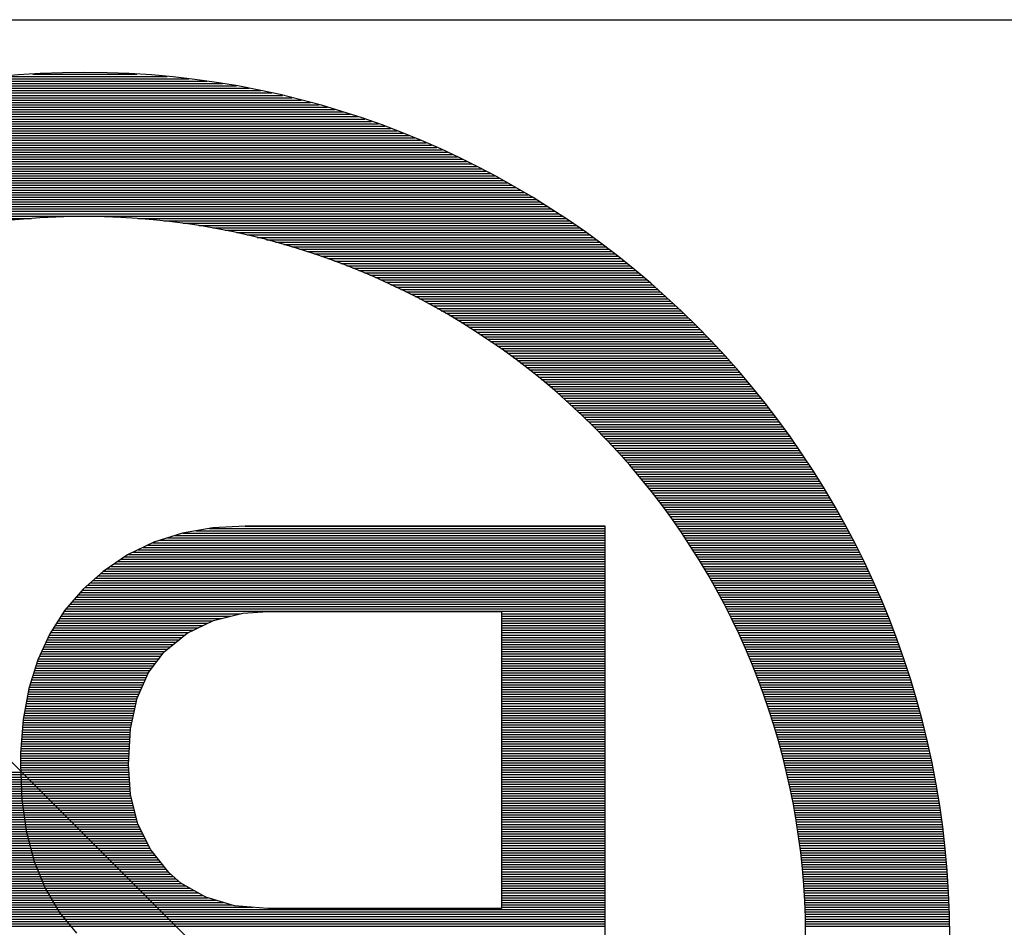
# Model space of a CAD drawing. Extents: x -59 to 351, y -56 to 231.
# Tile 31 of 34: x 26.67 to 29.67, y 43.21 to 45.97. Entities that reach past the tile are written whole.
import ezdxf

# ---------------------------------------------------------------- set-up
doc = ezdxf.new("R2010")
doc.units = 0
doc.layers.add('BG_OUTLINE', color=7, linetype='CONTINUOUS')
doc.layers.add('BG_SILKSCREEN_BOTTOM', color=23, linetype='CONTINUOUS')

msp = doc.modelspace()

# ---------------------------------------------------------------- linework, layer by layer
at = {"layer": 'BG_OUTLINE'}
msp.add_lwpolyline([(0, 0), (0, 45.974), (35.56, 45.974), (35.56, 0), (0, 0)], dxfattribs=at)
at = {"layer": 'BG_SILKSCREEN_BOTTOM'}
for points in [[(29.503319, 43.176114, 1), (24.229517, 43.176114, 1), (29.503319, 43.176114)], [(28.568117, 41.785184, 0.904528), (25.475463, 44.877838)], [(25.127229, 44.519825, 0.879948), (28.210205, 41.43695)]]:
    msp.add_lwpolyline(points, format="xyb", dxfattribs=at)
for points in [[(26.446607, 45.77936), (27.286229, 45.77936)], [(26.49413, 45.786573), (27.238706, 45.786573)], [(26.548842, 45.793787), (27.183994, 45.793787)], [(26.61539, 45.801026), (27.117446, 45.801026)], [(26.708125, 45.80824), (27.024736, 45.80824)], [(26.295706, 45.75048), (27.437156, 45.75048)], [(26.329284, 45.757694), (27.403552, 45.757694)], [(26.365225, 45.764933), (27.367611, 45.764933)], [(26.404087, 45.772146), (27.328774, 45.772146)], [(26.178256, 45.7216), (27.554606, 45.7216)], [(26.205536, 45.728839), (27.527301, 45.728839)], [(26.234085, 45.736053), (27.498777, 45.736053)], [(26.264057, 45.743266), (27.468779, 45.743266)], [(26.079196, 45.692746), (27.653666, 45.692746)], [(26.10264, 45.699959), (27.630196, 45.699959)], [(26.126923, 45.707173), (27.605914, 45.707173)], [(26.152094, 45.714387), (27.580742, 45.714387)], [(25.992201, 45.663866), (27.740635, 45.663866)], [(26.013029, 45.67108), (27.719807, 45.67108)], [(26.034441, 45.678293), (27.698421, 45.678293)], [(26.056463, 45.685507), (27.676373, 45.685507)], [(25.91402, 45.635012), (27.818817, 45.635012)], [(25.932867, 45.642225), (27.79997, 45.642225)], [(25.952171, 45.649439), (27.780691, 45.649439)], [(25.971932, 45.656652), (27.760905, 45.656652)], [(25.825602, 45.598918), (27.907234, 45.598918)], [(25.842595, 45.606132), (27.890267, 45.606132)], [(25.859892, 45.613345), (27.872969, 45.613345)], [(25.877545, 45.620584), (27.855291, 45.620584)], [(25.895605, 45.627798), (27.837257, 45.627798)], [(25.760832, 45.570038), (27.972029, 45.570038)], [(25.776606, 45.577252), (27.956256, 45.577252)], [(25.792633, 45.584491), (27.940203, 45.584491)], [(25.808965, 45.591705), (27.923871, 45.591705)], [(25.70033, 45.541159), (28.032532, 45.541159)], [(25.715087, 45.548398), (28.017775, 45.548398)], [(25.730073, 45.555611), (28.002763, 45.555611)], [(25.745313, 45.562825), (27.987523, 45.562825)], [(25.64351, 45.512304), (28.089327, 45.512304)], [(25.657404, 45.519518), (28.075433, 45.519518)], [(25.671501, 45.526731), (28.061336, 45.526731)], [(25.685801, 45.533945), (28.047036, 45.533945)], [(25.589865, 45.483424), (28.142971, 45.483424)], [(25.602997, 45.490638), (28.12984, 45.490638)], [(25.616332, 45.497852), (28.11653, 45.497852)], [(25.629819, 45.505065), (28.103043, 45.505065)], [(25.539014, 45.454545), (28.193822, 45.454545)], [(25.551486, 45.461758), (28.181351, 45.461758)], [(25.564135, 45.468972), (28.168727, 45.468972)], [(25.576911, 45.476211), (28.155925, 45.476211)], [(25.478918, 45.418451), (28.253944, 45.418451)], [(25.490653, 45.425665), (28.242209, 45.425665)], [(25.50254, 45.432878), (28.230322, 45.432878)], [(25.514529, 45.440117), (28.218308, 45.440117)], [(25.526695, 45.447331), (28.206141, 45.447331)], [(25.433299, 45.389571), (28.299537, 45.389571)], [(25.444526, 45.396785), (28.288336, 45.396785)], [(25.455855, 45.404024), (28.277007, 45.404024)], [(25.46731, 45.411238), (28.265526, 45.411238)], [(25.400406, 45.367931), (26.703731, 45.367931)], [(25.411252, 45.375144), (28.32161, 45.375144)], [(25.422225, 45.382358), (28.310637, 45.382358)], [(27.028978, 45.367931), (28.332455, 45.367931)], [(27.107261, 45.360692), (28.3432, 45.360692)], [(27.165579, 45.353478), (28.353817, 45.353478)], [(27.214093, 45.346264), (28.364307, 45.346264)], [(27.256486, 45.339051), (28.374721, 45.339051)], [(27.294586, 45.331837), (28.385033, 45.331837)], [(27.329435, 45.324598), (28.395219, 45.324598)], [(27.361744, 45.317385), (28.405303, 45.317385)], [(27.39197, 45.310171), (28.41531, 45.310171)], [(27.420468, 45.302957), (28.425216, 45.302957)], [(27.447469, 45.295744), (28.434995, 45.295744)], [(27.473173, 45.288505), (28.444723, 45.288505)], [(27.497761, 45.281291), (28.454325, 45.281291)], [(27.521357, 45.274078), (28.463875, 45.274078)], [(27.544039, 45.266864), (28.473298, 45.266864)], [(27.565909, 45.25965), (28.482646, 45.25965)], [(27.587067, 45.252411), (28.491891, 45.252411)], [(27.607539, 45.245198), (28.501086, 45.245198)], [(27.627377, 45.237984), (28.510179, 45.237984)], [(27.646655, 45.230771), (28.519196, 45.230771)], [(27.665426, 45.223557), (28.528137, 45.223557)], [(27.683689, 45.216318), (28.537002, 45.216318)], [(27.701469, 45.209104), (28.545765, 45.209104)], [(27.718817, 45.201891), (28.554477, 45.201891)], [(27.735784, 45.194677), (28.563087, 45.194677)], [(27.75237, 45.187464), (28.571647, 45.187464)], [(27.76855, 45.180225), (28.580131, 45.180225)], [(27.784425, 45.173011), (28.588513, 45.173011)], [(27.79997, 45.165797), (28.596869, 45.165797)], [(27.81521, 45.158584), (28.605124, 45.158584)], [(27.830145, 45.15137), (28.613329, 45.15137)], [(27.844801, 45.144131), (28.621457, 45.144131)], [(27.859177, 45.136918), (28.629508, 45.136918)], [(27.873325, 45.129704), (28.637509, 45.129704)], [(27.887193, 45.12249), (28.645434, 45.12249)], [(27.900833, 45.115277), (28.653308, 45.115277)], [(27.91427, 45.108038), (28.661106, 45.108038)], [(27.927452, 45.100824), (28.668853, 45.100824)], [(27.940457, 45.093611), (28.676524, 45.093611)], [(27.953233, 45.086397), (28.684144, 45.086397)], [(27.965832, 45.079183), (28.691688, 45.079183)], [(27.978227, 45.071944), (28.699206, 45.071944)], [(27.990444, 45.064731), (28.706623, 45.064731)], [(28.002484, 45.057517), (28.714014, 45.057517)], [(28.014371, 45.050304), (28.721329, 45.050304)], [(28.026055, 45.04309), (28.728594, 45.04309)], [(28.037612, 45.035851), (28.735807, 45.035851)], [(28.048991, 45.028637), (28.742945, 45.028637)], [(28.060218, 45.021424), (28.750057, 45.021424)], [(28.071318, 45.01421), (28.757118, 45.01421)], [(28.08224, 45.006997), (28.764103, 45.006997)], [(28.093035, 44.999758), (28.771037, 44.999758)], [(28.103703, 44.992544), (28.777921, 44.992544)], [(28.114244, 44.98533), (28.784753, 44.98533)], [(28.124658, 44.978117), (28.791535, 44.978117)], [(28.13492, 44.970903), (28.798266, 44.970903)], [(28.14508, 44.963664), (28.804946, 44.963664)], [(28.155113, 44.956451), (28.811576, 44.956451)], [(28.165019, 44.949237), (28.818154, 44.949237)], [(28.174823, 44.942023), (28.824682, 44.942023)], [(28.1845, 44.93481), (28.831184, 44.93481)], [(28.194076, 44.927571), (28.837611, 44.927571)], [(28.20355, 44.920357), (28.844011, 44.920357)], [(28.212923, 44.913144), (28.850336, 44.913144)], [(28.222169, 44.90593), (28.856635, 44.90593)], [(28.231338, 44.898716), (28.862909, 44.898716)], [(28.240406, 44.891477), (28.869107, 44.891477)], [(28.249372, 44.884264), (28.875279, 44.884264)], [(25.475463, 44.877838), (28.568117, 41.785184)], [(28.258237, 44.87705), (28.8814, 44.87705)], [(28.267, 44.869837), (28.887445, 44.869837)], [(28.275686, 44.862623), (28.893491, 44.862623)], [(28.284297, 44.855384), (28.899485, 44.855384)], [(28.292781, 44.84817), (28.905403, 44.84817)], [(28.301213, 44.840957), (28.911321, 44.840957)], [(28.309545, 44.833743), (28.917163, 44.833743)], [(28.317774, 44.82653), (28.92298, 44.82653)], [(28.325953, 44.819291), (28.928746, 44.819291)], [(28.334056, 44.812077), (28.934486, 44.812077)], [(28.342057, 44.804863), (28.940176, 44.804863)], [(28.349981, 44.79765), (28.945815, 44.79765)], [(28.35783, 44.790436), (28.951428, 44.790436)], [(28.365602, 44.783197), (28.956991, 44.783197)], [(28.373299, 44.775984), (28.962528, 44.775984)], [(28.380944, 44.76877), (28.968014, 44.76877)], [(28.388488, 44.761556), (28.973475, 44.761556)], [(28.395981, 44.754343), (28.978885, 44.754343)], [(28.403398, 44.747104), (28.984245, 44.747104)], [(28.410738, 44.73989), (28.989579, 44.73989)], [(28.418003, 44.732677), (28.994887, 44.732677)], [(28.425216, 44.725463), (29.000145, 44.725463)], [(28.432354, 44.718249), (29.005378, 44.718249)], [(28.43944, 44.71101), (29.010559, 44.71101)], [(28.446451, 44.703797), (29.01569, 44.703797)], [(28.453385, 44.696583), (29.020821, 44.696583)], [(28.460268, 44.68937), (29.025901, 44.68937)], [(28.467101, 44.682156), (29.03093, 44.682156)], [(28.473857, 44.674917), (29.035934, 44.674917)], [(28.480563, 44.667703), (29.040912, 44.667703)], [(28.487218, 44.66049), (29.04584, 44.66049)], [(28.493796, 44.653276), (29.050742, 44.653276)], [(28.500324, 44.646063), (29.055593, 44.646063)], [(28.506776, 44.638824), (29.060445, 44.638824)], [(28.513176, 44.63161), (29.065245, 44.63161)], [(28.519526, 44.624396), (29.069995, 44.624396)], [(28.525826, 44.617183), (29.07472, 44.617183)], [(28.532074, 44.609969), (29.079419, 44.609969)], [(28.538246, 44.60273), (29.084092, 44.60273)], [(28.544393, 44.595517), (29.088715, 44.595517)], [(28.550464, 44.588303), (29.093287, 44.588303)], [(28.556509, 44.581089), (29.097859, 44.581089)], [(28.562478, 44.573876), (29.10238, 44.573876)], [(28.568396, 44.566637), (29.106876, 44.566637)], [(28.574263, 44.559423), (29.111346, 44.559423)], [(28.58008, 44.55221), (29.115791, 44.55221)], [(28.585846, 44.544996), (29.120186, 44.544996)], [(28.591586, 44.537782), (29.124554, 44.537782)], [(28.59725, 44.530543), (29.128898, 44.530543)], [(28.602889, 44.52333), (29.13319, 44.52333)], [(28.608452, 44.516116), (29.137458, 44.516116)], [(28.613989, 44.508903), (29.141699, 44.508903)], [(28.619475, 44.501689), (29.145916, 44.501689)], [(28.624886, 44.49445), (29.150107, 44.49445)], [(28.630296, 44.487236), (29.154272, 44.487236)], [(28.63563, 44.480023), (29.158387, 44.480023)], [(28.640938, 44.472809), (29.162477, 44.472809)], [(28.646171, 44.465596), (29.166541, 44.465596)], [(28.651378, 44.458357), (29.170554, 44.458357)], [(27.355775, 44.429528), (27.256384, 44.424194)], [(27.355292, 44.429502), (28.452724, 44.429502)], [(28.452724, 44.429528), (27.355775, 44.429528)], [(28.452724, 42.083177), (28.452724, 44.429528)], [(28.656559, 44.451143), (29.174567, 44.451143)], [(28.661665, 44.443929), (29.178555, 44.443929)], [(28.666745, 44.436716), (29.182466, 44.436716)], [(28.671774, 44.429502), (29.186403, 44.429502)], [(27.163852, 44.407557), (27.076629, 44.380277)], [(27.141678, 44.400622), (28.452724, 44.400622)], [(27.256384, 44.424194), (27.163852, 44.407557)], [(27.165402, 44.407836), (28.452724, 44.407836)], [(27.205584, 44.41505), (28.452724, 44.41505)], [(27.245767, 44.422263), (28.452724, 44.422263)], [(28.676778, 44.422263), (29.19029, 44.422263)], [(28.681731, 44.41505), (29.19415, 44.41505)], [(28.686633, 44.407836), (29.19796, 44.407836)], [(28.691484, 44.400622), (29.20177, 44.400622)], [(27.076629, 44.380277), (26.996974, 44.341517)], [(27.059128, 44.371743), (28.452724, 44.371743)], [(27.073936, 44.378956), (28.452724, 44.378956)], [(27.095526, 44.38617), (28.452724, 44.38617)], [(27.118589, 44.393409), (28.452724, 44.393409)], [(28.69631, 44.393409), (29.20553, 44.393409)], [(28.701111, 44.38617), (29.209289, 44.38617)], [(28.705835, 44.378956), (29.212997, 44.378956)], [(28.710534, 44.371743), (29.21668, 44.371743)], [(26.996974, 44.341517), (26.922654, 44.291453)], [(26.999794, 44.342863), (28.452724, 44.342863)], [(27.014627, 44.350076), (28.452724, 44.350076)], [(27.029435, 44.357315), (28.452724, 44.357315)], [(27.044294, 44.364529), (28.452724, 44.364529)], [(28.715208, 44.364529), (29.220338, 44.364529)], [(28.719831, 44.357315), (29.22397, 44.357315)], [(28.724403, 44.350076), (29.227577, 44.350076)], [(28.728949, 44.342863), (29.231133, 44.342863)], [(26.956131, 44.313983), (28.452724, 44.313983)], [(26.96685, 44.321222), (28.452724, 44.321222)], [(26.977569, 44.328436), (28.452724, 44.328436)], [(26.988287, 44.335649), (28.452724, 44.335649)], [(28.733445, 44.335649), (29.234689, 44.335649)], [(28.737916, 44.328436), (29.238219, 44.328436)], [(28.742335, 44.321222), (29.241699, 44.321222)], [(28.746729, 44.313983), (29.245179, 44.313983)], [(26.922654, 44.291453), (26.861948, 44.23758)], [(26.907388, 44.27789), (28.452724, 44.27789)], [(26.915516, 44.285129), (28.452724, 44.285129)], [(26.923975, 44.292342), (28.452724, 44.292342)], [(26.934693, 44.299556), (28.452724, 44.299556)], [(26.945412, 44.306769), (28.452724, 44.306769)], [(28.751073, 44.306769), (29.248608, 44.306769)], [(28.755391, 44.299556), (29.252037, 44.299556)], [(28.759658, 44.292342), (29.255415, 44.292342)], [(28.763874, 44.285129), (29.258768, 44.285129)], [(28.768091, 44.27789), (29.262121, 44.27789)], [(26.874851, 44.249035), (28.452724, 44.249035)], [(26.882979, 44.256249), (28.452724, 44.256249)], [(26.891107, 44.263462), (28.452724, 44.263462)], [(26.89926, 44.270676), (28.452724, 44.270676)], [(28.772256, 44.270676), (29.265423, 44.270676)], [(28.776371, 44.263462), (29.268699, 44.263462)], [(28.780461, 44.256249), (29.271951, 44.256249)], [(28.784525, 44.249035), (29.275176, 44.249035)], [(26.861948, 44.23758), (26.805763, 44.17314)], [(26.846759, 44.220155), (28.452724, 44.220155)], [(26.853058, 44.227369), (28.452724, 44.227369)], [(26.859332, 44.234583), (28.452724, 44.234583)], [(26.866698, 44.241796), (28.452724, 44.241796)], [(28.788538, 44.241796), (29.278377, 44.241796)], [(28.792551, 44.234583), (29.281577, 44.234583)], [(28.796488, 44.227369), (29.284701, 44.227369)], [(28.8004, 44.220155), (29.287851, 44.220155)], [(26.821587, 44.191276), (28.452724, 44.191276)], [(26.827861, 44.198489), (28.452724, 44.198489)], [(26.83416, 44.205703), (28.452724, 44.205703)], [(26.840459, 44.212942), (28.452724, 44.212942)], [(28.804286, 44.212942), (29.290924, 44.212942)], [(28.808121, 44.205703), (29.294023, 44.205703)], [(28.811931, 44.198489), (29.297046, 44.198489)], [(28.815716, 44.191276), (29.300068, 44.191276)], [(26.805763, 44.17314), (26.759535, 44.101029)], [(26.79888, 44.162396), (27.341474, 44.162396)], [(26.803502, 44.169609), (28.452724, 44.169609)], [(26.808989, 44.176848), (28.452724, 44.176848)], [(26.815288, 44.184062), (28.452724, 44.184062)], [(27.258696, 44.142025), (27.348231, 44.164072)], [(27.348231, 44.164072), (27.42405, 44.169406)], [(27.42405, 44.169406), (28.137129, 44.169406)], [(28.137129, 44.169406), (28.137129, 43.263591)], [(28.137129, 44.162396), (28.452724, 44.162396)], [(28.81945, 44.184062), (29.303091, 44.184062)], [(28.823158, 44.176848), (29.306037, 44.176848)], [(28.826841, 44.169609), (29.309009, 44.169609)], [(28.830499, 44.162396), (29.31193, 44.162396)], [(26.780363, 44.133516), (27.241551, 44.133516)], [(26.785011, 44.140755), (27.25613, 44.140755)], [(26.789634, 44.147969), (27.282851, 44.147969)], [(26.794257, 44.155182), (27.312163, 44.155182)], [(27.179041, 44.102553), (27.258696, 44.142025)], [(28.137129, 44.155182), (28.452724, 44.155182)], [(28.137129, 44.147969), (28.452724, 44.147969)], [(28.137129, 44.140755), (28.452724, 44.140755)], [(28.137129, 44.133516), (28.452724, 44.133516)], [(28.83408, 44.155182), (29.314826, 44.155182)], [(28.837661, 44.147969), (29.317696, 44.147969)], [(28.841217, 44.140755), (29.320566, 44.140755)], [(28.844723, 44.133516), (29.32336, 44.133516)], [(26.759535, 44.101029), (26.723162, 44.021375)], [(26.761846, 44.104662), (27.183283, 44.104662)], [(26.766469, 44.111875), (27.197863, 44.111875)], [(26.771117, 44.119089), (27.212442, 44.119089)], [(26.77574, 44.126302), (27.226997, 44.126302)], [(27.108455, 44.045657), (27.179041, 44.102553)], [(28.137129, 44.126302), (28.452724, 44.126302)], [(28.137129, 44.119089), (28.452724, 44.119089)], [(28.137129, 44.111875), (28.452724, 44.111875)], [(28.137129, 44.104662), (28.452724, 44.104662)], [(28.848202, 44.126302), (29.32618, 44.126302)], [(28.851657, 44.119089), (29.328948, 44.119089)], [(28.855035, 44.111875), (29.331717, 44.111875)], [(28.858439, 44.104662), (29.334435, 44.104662)], [(26.744727, 44.068568), (27.136877, 44.068568)], [(26.748003, 44.075782), (27.145844, 44.075782)], [(26.751305, 44.082995), (27.154784, 44.082995)], [(26.754607, 44.090209), (27.163751, 44.090209)], [(26.757884, 44.097423), (27.172691, 44.097423)], [(28.137129, 44.097423), (28.452724, 44.097423)], [(28.137129, 44.090209), (28.452724, 44.090209)], [(28.137129, 44.082995), (28.452724, 44.082995)], [(28.137129, 44.075782), (28.452724, 44.075782)], [(28.137129, 44.068568), (28.452724, 44.068568)], [(28.861791, 44.097423), (29.337127, 44.097423)], [(28.865093, 44.090209), (29.339819, 44.090209)], [(28.86837, 44.082995), (29.342461, 44.082995)], [(28.871621, 44.075782), (29.345103, 44.075782)], [(28.874872, 44.068568), (29.347719, 44.068568)], [(26.731519, 44.039688), (27.103934, 44.039688)], [(26.734821, 44.046902), (27.110004, 44.046902)], [(26.738123, 44.054116), (27.11897, 44.054116)], [(26.741399, 44.061329), (27.127937, 44.061329)], [(27.060728, 43.982716), (27.108455, 44.045657)], [(28.137129, 44.061329), (28.452724, 44.061329)], [(28.137129, 44.054116), (28.452724, 44.054116)], [(28.137129, 44.046902), (28.452724, 44.046902)], [(28.137129, 44.039688), (28.452724, 44.039688)], [(28.878047, 44.061329), (29.35031, 44.061329)], [(28.881222, 44.054116), (29.352875, 44.054116)], [(28.884347, 44.046902), (29.35539, 44.046902)], [(28.887445, 44.039688), (29.357904, 44.039688)], [(26.723162, 44.021375), (26.695781, 43.934177)], [(26.71986, 44.010809), (27.082039, 44.010809)], [(26.722121, 44.018022), (27.087525, 44.018022)], [(26.72494, 44.025236), (27.092986, 44.025236)], [(26.728242, 44.032475), (27.098473, 44.032475)], [(28.137129, 44.032475), (28.452724, 44.032475)], [(28.137129, 44.025236), (28.452724, 44.025236)], [(28.137129, 44.018022), (28.452724, 44.018022)], [(28.137129, 44.010809), (28.452724, 44.010809)], [(28.890519, 44.032475), (29.360393, 44.032475)], [(28.893541, 44.025236), (29.362857, 44.025236)], [(28.896564, 44.018022), (29.365321, 44.018022)], [(28.899536, 44.010809), (29.367734, 44.010809)], [(26.710792, 43.981929), (27.060373, 43.981929)], [(26.713053, 43.989142), (27.065605, 43.989142)], [(26.715314, 43.996381), (27.071091, 43.996381)], [(26.717574, 44.003595), (27.076552, 44.003595)], [(27.026591, 43.90456), (27.060728, 43.982716)], [(28.137129, 44.003595), (28.452724, 44.003595)], [(28.137129, 43.996381), (28.452724, 43.996381)], [(28.137129, 43.989142), (28.452724, 43.989142)], [(28.137129, 43.981929), (28.452724, 43.981929)], [(28.902508, 44.003595), (29.370122, 44.003595)], [(28.905403, 43.996381), (29.372484, 43.996381)], [(28.908299, 43.989142), (29.374846, 43.989142)], [(28.911144, 43.981929), (29.377183, 43.981929)], [(26.701725, 43.953049), (27.047774, 43.953049)], [(26.704011, 43.960288), (27.050924, 43.960288)], [(26.706246, 43.967502), (27.054073, 43.967502)], [(26.708506, 43.974715), (27.057223, 43.974715)], [(28.137129, 43.974715), (28.452724, 43.974715)], [(28.137129, 43.967502), (28.452724, 43.967502)], [(28.137129, 43.960288), (28.452724, 43.960288)], [(28.137129, 43.953049), (28.452724, 43.953049)], [(28.913988, 43.974715), (29.379469, 43.974715)], [(28.916782, 43.967502), (29.38178, 43.967502)], [(28.919576, 43.960288), (29.384041, 43.960288)], [(28.922294, 43.953049), (29.386276, 43.953049)], [(26.695781, 43.934177), (26.678357, 43.839308)], [(26.693952, 43.924195), (27.03515, 43.924195)], [(26.695298, 43.931408), (27.0383, 43.931408)], [(26.697178, 43.938622), (27.041475, 43.938622)], [(26.699464, 43.945835), (27.044599, 43.945835)], [(28.137129, 43.945835), (28.452724, 43.945835)], [(28.137129, 43.938622), (28.452724, 43.938622)], [(28.137129, 43.931408), (28.452724, 43.931408)], [(28.137129, 43.924195), (28.452724, 43.924195)], [(28.925012, 43.945835), (29.388486, 43.945835)], [(28.927679, 43.938622), (29.39067, 43.938622)], [(28.930346, 43.931408), (29.392829, 43.931408)], [(28.932988, 43.924195), (29.394988, 43.924195)], [(26.687323, 43.888101), (27.022958, 43.888101)], [(26.688644, 43.895315), (27.024533, 43.895315)], [(26.68999, 43.902528), (27.026133, 43.902528)], [(26.691311, 43.909742), (27.028851, 43.909742)], [(26.692631, 43.916956), (27.032001, 43.916956)], [(27.006042, 43.811317), (27.026591, 43.90456)], [(28.137129, 43.916956), (28.452724, 43.916956)], [(28.137129, 43.909742), (28.452724, 43.909742)], [(28.137129, 43.902528), (28.452724, 43.902528)], [(28.137129, 43.895315), (28.452724, 43.895315)], [(28.137129, 43.888101), (28.452724, 43.888101)], [(28.935578, 43.916956), (29.397122, 43.916956)], [(28.938144, 43.909742), (29.399205, 43.909742)], [(28.940684, 43.902528), (29.401287, 43.902528)], [(28.943224, 43.895315), (29.40337, 43.895315)], [(28.945713, 43.888101), (29.405377, 43.888101)], [(26.682014, 43.859221), (27.016583, 43.859221)], [(26.68336, 43.866435), (27.018183, 43.866435)], [(26.684681, 43.873649), (27.019783, 43.873649)], [(26.686002, 43.880862), (27.021384, 43.880862)], [(28.137129, 43.880862), (28.452724, 43.880862)], [(28.137129, 43.873649), (28.452724, 43.873649)], [(28.137129, 43.866435), (28.452724, 43.866435)], [(28.137129, 43.859221), (28.452724, 43.859221)], [(28.948151, 43.880862), (29.407383, 43.880862)], [(28.950564, 43.873649), (29.40939, 43.873649)], [(28.953003, 43.866435), (29.411371, 43.866435)], [(28.955365, 43.859221), (29.413302, 43.859221)], [(26.678357, 43.839308), (26.67, 43.736895)], [(26.67762, 43.830342), (27.010233, 43.830342)], [(26.67823, 43.837555), (27.011833, 43.837555)], [(26.679373, 43.844769), (27.013433, 43.844769)], [(26.680719, 43.852008), (27.015008, 43.852008)], [(28.137129, 43.852008), (28.452724, 43.852008)], [(28.137129, 43.844769), (28.452724, 43.844769)], [(28.137129, 43.837555), (28.452724, 43.837555)], [(28.137129, 43.830342), (28.452724, 43.830342)], [(28.957702, 43.852008), (29.415232, 43.852008)], [(28.960039, 43.844769), (29.417137, 43.844769)], [(28.962299, 43.837555), (29.419017, 43.837555)], [(28.964585, 43.830342), (29.420871, 43.830342)], [(26.675283, 43.801462), (27.005432, 43.801462)], [(26.675867, 43.808675), (27.00589, 43.808675)], [(26.676452, 43.815914), (27.007058, 43.815914)], [(26.677036, 43.823128), (27.008633, 43.823128)], [(26.999209, 43.702757), (27.006042, 43.811317)], [(28.137129, 43.823128), (28.452724, 43.823128)], [(28.137129, 43.815914), (28.452724, 43.815914)], [(28.137129, 43.808675), (28.452724, 43.808675)], [(28.137129, 43.801462), (28.452724, 43.801462)], [(28.96682, 43.823128), (29.422725, 43.823128)], [(28.96903, 43.815914), (29.424528, 43.815914)], [(28.971215, 43.808675), (29.426332, 43.808675)], [(28.973374, 43.801462), (29.428084, 43.801462)], [(26.672921, 43.772582), (27.003604, 43.772582)], [(26.673505, 43.779821), (27.004061, 43.779821)], [(26.674115, 43.787035), (27.004518, 43.787035)], [(26.674699, 43.794248), (27.00495, 43.794248)], [(28.137129, 43.794248), (28.452724, 43.794248)], [(28.137129, 43.787035), (28.452724, 43.787035)], [(28.137129, 43.779821), (28.452724, 43.779821)], [(28.137129, 43.772582), (28.452724, 43.772582)], [(28.975507, 43.794248), (29.429862, 43.794248)], [(28.97759, 43.787035), (29.431564, 43.787035)], [(28.979673, 43.779821), (29.433291, 43.779821)], [(28.98173, 43.772582), (29.434968, 43.772582)], [(26.670584, 43.743728), (27.001775, 43.743728)], [(26.671168, 43.750941), (27.002232, 43.750941)], [(26.671753, 43.758155), (27.002689, 43.758155)], [(26.672337, 43.765368), (27.003146, 43.765368)], [(28.137129, 43.765368), (28.452724, 43.765368)], [(28.137129, 43.758155), (28.452724, 43.758155)], [(28.137129, 43.750941), (28.452724, 43.750941)], [(28.137129, 43.743728), (28.452724, 43.743728)], [(28.983762, 43.765368), (29.436644, 43.765368)], [(28.985743, 43.758155), (29.43827, 43.758155)], [(28.987725, 43.750941), (29.439921, 43.750941)], [(28.989655, 43.743728), (29.441521, 43.743728)], [(26.67, 43.736895), (26.67, 43.702757)], [(26.67, 43.736489), (27.001343, 43.736489)], [(26.67, 43.729275), (27.00086, 43.729275)], [(26.67, 43.722061), (27.000403, 43.722061)], [(26.67, 43.714848), (26.999971, 43.714848)], [(26.67, 43.707634), (26.999514, 43.707634)], [(28.137129, 43.736489), (28.452724, 43.736489)], [(28.137129, 43.729275), (28.452724, 43.729275)], [(28.137129, 43.722061), (28.452724, 43.722061)], [(28.137129, 43.714848), (28.452724, 43.714848)], [(28.137129, 43.707634), (28.452724, 43.707634)], [(28.991585, 43.736489), (29.443096, 43.736489)], [(28.993465, 43.729275), (29.444645, 43.729275)], [(28.995319, 43.722061), (29.446195, 43.722061)], [(28.997148, 43.714848), (29.447693, 43.714848)], [(28.998977, 43.707634), (29.449192, 43.707634)], [(25.96835, 43.678754), (26.674547, 43.678754)], [(26.67, 43.702757), (26.674547, 43.595112)], [(26.670102, 43.700395), (26.999362, 43.700395)], [(26.670406, 43.693182), (26.99987, 43.693182)], [(26.670711, 43.685968), (27.000327, 43.685968)], [(26.671016, 43.678754), (27.00081, 43.678754)], [(27.005331, 43.611013), (26.999209, 43.702757)], [(28.137129, 43.700395), (28.452724, 43.700395)], [(28.137129, 43.693182), (28.452724, 43.693182)], [(28.137129, 43.685968), (28.452724, 43.685968)], [(28.137129, 43.678754), (28.452724, 43.678754)], [(29.000755, 43.700395), (29.450665, 43.700395)], [(29.002533, 43.693182), (29.452138, 43.693182)], [(29.00426, 43.685968), (29.453561, 43.685968)], [(29.005962, 43.678754), (29.454983, 43.678754)], [(25.975564, 43.671541), (26.681786, 43.671541)], [(25.982778, 43.664302), (26.688999, 43.664302)], [(25.990017, 43.657088), (26.696213, 43.657088)], [(25.99723, 43.649875), (26.703426, 43.649875)], [(26.671321, 43.671541), (27.001292, 43.671541)], [(26.671626, 43.664302), (27.001775, 43.664302)], [(26.67193, 43.657088), (27.002257, 43.657088)], [(26.672235, 43.649875), (27.00274, 43.649875)], [(28.137129, 43.671541), (28.452724, 43.671541)], [(28.137129, 43.664302), (28.452724, 43.664302)], [(28.137129, 43.657088), (28.452724, 43.657088)], [(28.137129, 43.649875), (28.452724, 43.649875)], [(29.007638, 43.671541), (29.456355, 43.671541)], [(29.009289, 43.664302), (29.457726, 43.664302)], [(29.01094, 43.657088), (29.459072, 43.657088)], [(29.01254, 43.649875), (29.460419, 43.649875)], [(26.004444, 43.642661), (26.71064, 43.642661)], [(26.011657, 43.635447), (26.717879, 43.635447)], [(26.018871, 43.628208), (26.725093, 43.628208)], [(26.02611, 43.620995), (26.732306, 43.620995)], [(26.67254, 43.642661), (27.003248, 43.642661)], [(26.672819, 43.635447), (27.003705, 43.635447)], [(26.67315, 43.628208), (27.004188, 43.628208)], [(26.673454, 43.620995), (27.00467, 43.620995)], [(28.137129, 43.642661), (28.452724, 43.642661)], [(28.137129, 43.635447), (28.452724, 43.635447)], [(28.137129, 43.628208), (28.452724, 43.628208)], [(28.137129, 43.620995), (28.452724, 43.620995)], [(29.014115, 43.642661), (29.461739, 43.642661)], [(29.01569, 43.635447), (29.463009, 43.635447)], [(29.017214, 43.628208), (29.464279, 43.628208)], [(29.018713, 43.620995), (29.465524, 43.620995)], [(26.033324, 43.613781), (26.73952, 43.613781)], [(26.040537, 43.606568), (26.746733, 43.606568)], [(26.047751, 43.599354), (26.753972, 43.599354)], [(26.05499, 43.592115), (26.761186, 43.592115)], [(26.673759, 43.613781), (27.005153, 43.613781)], [(26.674064, 43.606568), (27.006474, 43.606568)], [(26.674369, 43.599354), (27.008277, 43.599354)], [(26.674547, 43.595112), (26.688948, 43.496509)], [(26.674953, 43.592115), (27.010106, 43.592115)], [(27.028089, 43.52069), (27.005331, 43.611013)], [(28.137129, 43.613781), (28.452724, 43.613781)], [(28.137129, 43.606568), (28.452724, 43.606568)], [(28.137129, 43.599354), (28.452724, 43.599354)], [(28.137129, 43.592115), (28.452724, 43.592115)], [(29.020211, 43.613781), (29.466743, 43.613781)], [(29.021634, 43.606568), (29.467962, 43.606568)], [(29.023081, 43.599354), (29.469156, 43.599354)], [(29.024478, 43.592115), (29.470299, 43.592115)], [(26.062203, 43.584901), (26.7684, 43.584901)], [(26.069442, 43.577688), (26.775613, 43.577688)], [(26.076656, 43.570474), (26.782827, 43.570474)], [(26.08387, 43.563261), (26.790066, 43.563261)], [(26.67602, 43.584901), (27.011935, 43.584901)], [(26.677087, 43.577688), (27.013738, 43.577688)], [(26.678128, 43.570474), (27.015567, 43.570474)], [(26.679195, 43.563261), (27.01737, 43.563261)], [(28.137129, 43.584901), (28.452724, 43.584901)], [(28.137129, 43.577688), (28.452724, 43.577688)], [(28.137129, 43.570474), (28.452724, 43.570474)], [(28.137129, 43.563261), (28.452724, 43.563261)], [(29.02585, 43.584901), (29.471442, 43.584901)], [(29.027222, 43.577688), (29.47256, 43.577688)], [(29.028542, 43.570474), (29.473652, 43.570474)], [(29.029863, 43.563261), (29.474744, 43.563261)], [(26.091083, 43.556022), (26.797279, 43.556022)], [(26.098297, 43.548808), (26.804493, 43.548808)], [(26.105536, 43.541594), (26.811707, 43.541594)], [(26.112749, 43.534381), (26.81892, 43.534381)], [(26.119963, 43.527167), (26.826159, 43.527167)], [(26.680236, 43.556022), (27.019199, 43.556022)], [(26.681303, 43.548808), (27.021028, 43.548808)], [(26.68237, 43.541594), (27.022831, 43.541594)], [(26.683411, 43.534381), (27.02466, 43.534381)], [(26.684453, 43.527167), (27.026464, 43.527167)], [(28.137129, 43.556022), (28.452724, 43.556022)], [(28.137129, 43.548808), (28.452724, 43.548808)], [(28.137129, 43.541594), (28.452724, 43.541594)], [(28.137129, 43.534381), (28.452724, 43.534381)], [(28.137129, 43.527167), (28.452724, 43.527167)], [(29.031133, 43.556022), (29.475811, 43.556022)], [(29.032378, 43.548808), (29.476852, 43.548808)], [(29.033597, 43.541594), (29.477868, 43.541594)], [(29.034816, 43.534381), (29.478859, 43.534381)], [(29.035985, 43.527167), (29.47985, 43.527167)], [(26.127177, 43.519928), (26.833373, 43.519928)], [(26.13439, 43.512715), (26.840586, 43.512715)], [(26.141629, 43.505501), (26.8478, 43.505501)], [(26.148843, 43.498287), (26.855014, 43.498287)], [(26.685519, 43.519928), (27.028496, 43.519928)], [(26.686586, 43.512715), (27.032102, 43.512715)], [(26.687628, 43.505501), (27.035709, 43.505501)], [(26.688669, 43.498287), (27.039316, 43.498287)], [(27.067561, 43.441849), (27.028089, 43.52069)], [(28.137129, 43.519928), (28.452724, 43.519928)], [(28.137129, 43.512715), (28.452724, 43.512715)], [(28.137129, 43.505501), (28.452724, 43.505501)], [(28.137129, 43.498287), (28.452724, 43.498287)], [(29.037153, 43.519928), (29.480815, 43.519928)], [(29.038271, 43.512715), (29.481755, 43.512715)], [(29.039388, 43.505501), (29.482669, 43.505501)], [(29.04048, 43.498287), (29.483558, 43.498287)], [(26.156056, 43.491074), (26.862253, 43.491074)], [(26.16327, 43.483835), (26.869466, 43.483835)], [(26.170484, 43.476621), (26.87668, 43.476621)], [(26.177723, 43.469408), (26.883893, 43.469408)], [(26.688948, 43.496509), (26.712494, 43.406187)], [(26.690371, 43.491074), (27.042948, 43.491074)], [(26.69225, 43.483835), (27.046555, 43.483835)], [(26.69413, 43.476621), (27.050162, 43.476621)], [(26.69601, 43.469408), (27.053769, 43.469408)], [(28.137129, 43.491074), (28.452724, 43.491074)], [(28.137129, 43.483835), (28.452724, 43.483835)], [(28.137129, 43.476621), (28.452724, 43.476621)], [(28.137129, 43.469408), (28.452724, 43.469408)], [(29.041547, 43.491074), (29.484447, 43.491074)], [(29.042563, 43.483835), (29.485311, 43.483835)], [(29.043554, 43.476621), (29.486149, 43.476621)], [(29.04457, 43.469408), (29.486962, 43.469408)], [(26.184936, 43.462194), (26.891107, 43.462194)], [(26.19215, 43.45498), (26.898346, 43.45498)], [(26.199363, 43.447741), (26.90556, 43.447741)], [(26.206577, 43.440528), (26.912773, 43.440528)], [(26.697889, 43.462194), (27.057401, 43.462194)], [(26.699769, 43.45498), (27.061008, 43.45498)], [(26.701648, 43.447741), (27.064614, 43.447741)], [(26.703528, 43.440528), (27.068602, 43.440528)], [(27.122145, 43.373573), (27.067561, 43.441849)], [(28.137129, 43.462194), (28.452724, 43.462194)], [(28.137129, 43.45498), (28.452724, 43.45498)], [(28.137129, 43.447741), (28.452724, 43.447741)], [(28.137129, 43.440528), (28.452724, 43.440528)], [(29.04551, 43.462194), (29.487749, 43.462194)], [(29.046449, 43.45498), (29.488536, 43.45498)], [(29.047364, 43.447741), (29.489298, 43.447741)], [(29.048253, 43.440528), (29.490035, 43.440528)], [(26.213816, 43.433314), (26.919987, 43.433314)], [(26.22103, 43.426101), (26.9272, 43.426101)], [(26.228243, 43.418887), (26.934439, 43.418887)], [(26.235457, 43.411648), (26.941653, 43.411648)], [(26.705433, 43.433314), (27.074393, 43.433314)], [(26.707313, 43.426101), (27.080159, 43.426101)], [(26.709192, 43.418887), (27.085925, 43.418887)], [(26.711072, 43.411648), (27.091716, 43.411648)], [(28.137129, 43.433314), (28.452724, 43.433314)], [(28.137129, 43.426101), (28.452724, 43.426101)], [(28.137129, 43.418887), (28.452724, 43.418887)], [(28.137129, 43.411648), (28.452724, 43.411648)], [(29.049116, 43.433314), (29.490746, 43.433314)], [(29.049955, 43.426101), (29.491432, 43.426101)], [(29.050767, 43.418887), (29.492118, 43.418887)], [(29.051555, 43.411648), (29.492778, 43.411648)], [(26.24267, 43.404434), (26.948867, 43.404434)], [(26.249909, 43.397221), (26.95608, 43.397221)], [(26.257123, 43.390007), (26.963294, 43.390007)], [(26.264337, 43.382794), (26.970533, 43.382794)], [(26.712494, 43.406187), (26.745844, 43.325034)], [(26.713205, 43.404434), (27.097482, 43.404434)], [(26.716177, 43.397221), (27.103248, 43.397221)], [(26.719149, 43.390007), (27.109014, 43.390007)], [(26.722121, 43.382794), (27.114779, 43.382794)], [(28.137129, 43.404434), (28.452724, 43.404434)], [(28.137129, 43.397221), (28.452724, 43.397221)], [(28.137129, 43.390007), (28.452724, 43.390007)], [(28.137129, 43.382794), (28.452724, 43.382794)], [(29.052317, 43.404434), (29.493413, 43.404434)], [(29.053053, 43.397221), (29.494048, 43.397221)], [(29.05379, 43.390007), (29.494632, 43.390007)], [(29.054476, 43.382794), (29.495217, 43.382794)], [(26.27155, 43.375555), (26.977746, 43.375555)], [(26.278764, 43.368341), (26.98496, 43.368341)], [(26.286003, 43.361127), (26.992174, 43.361127)], [(26.293216, 43.353914), (26.999387, 43.353914)], [(26.725067, 43.375555), (27.120571, 43.375555)], [(26.728039, 43.368341), (27.128114, 43.368341)], [(26.731011, 43.361127), (27.136319, 43.361127)], [(26.733983, 43.353914), (27.144548, 43.353914)], [(27.159306, 43.340934), (27.122145, 43.373573)], [(28.137129, 43.375555), (28.452724, 43.375555)], [(28.137129, 43.368341), (28.452724, 43.368341)], [(28.137129, 43.361127), (28.452724, 43.361127)], [(28.137129, 43.353914), (28.452724, 43.353914)], [(29.055136, 43.375555), (29.49575, 43.375555)], [(29.055797, 43.368341), (29.496309, 43.368341)], [(29.056406, 43.361127), (29.496817, 43.361127)], [(29.057016, 43.353914), (29.497325, 43.353914)], [(26.30043, 43.3467), (27.006626, 43.3467)], [(26.307644, 43.339461), (27.01384, 43.339461)], [(26.314857, 43.332248), (27.021053, 43.332248)], [(26.322096, 43.325034), (27.028267, 43.325034)], [(26.32931, 43.31782), (27.035481, 43.31782)], [(26.736954, 43.3467), (27.152778, 43.3467)], [(26.739901, 43.339461), (27.161896, 43.339461)], [(26.742873, 43.332248), (27.174571, 43.332248)], [(26.745844, 43.325034), (26.788339, 43.252212)], [(26.745844, 43.325034), (27.18722, 43.325034)], [(26.750061, 43.31782), (27.199895, 43.31782)], [(27.23515, 43.297729), (27.159306, 43.340934)], [(28.137129, 43.3467), (28.452724, 43.3467)], [(28.137129, 43.339461), (28.452724, 43.339461)], [(28.137129, 43.332248), (28.452724, 43.332248)], [(28.137129, 43.325034), (28.452724, 43.325034)], [(28.137129, 43.31782), (28.452724, 43.31782)], [(29.0576, 43.3467), (29.497807, 43.3467)], [(29.058133, 43.339461), (29.498239, 43.339461)], [(29.058667, 43.332248), (29.498696, 43.332248)], [(29.059149, 43.325034), (29.499128, 43.325034)], [(29.059632, 43.31782), (29.499509, 43.31782)], [(26.336523, 43.310607), (27.04272, 43.310607)], [(26.343737, 43.303368), (27.049933, 43.303368)], [(26.350951, 43.296154), (27.057147, 43.296154)], [(26.35819, 43.288941), (27.06436, 43.288941)], [(26.754252, 43.310607), (27.212569, 43.310607)], [(26.758468, 43.303368), (27.225244, 43.303368)], [(26.762685, 43.296154), (27.240535, 43.296154)], [(26.766876, 43.288941), (27.265173, 43.288941)], [(27.323161, 43.271948), (27.23515, 43.297729)], [(28.137129, 43.310607), (28.452724, 43.310607)], [(28.137129, 43.303368), (28.452724, 43.303368)], [(28.137129, 43.296154), (28.452724, 43.296154)], [(28.137129, 43.288941), (28.452724, 43.288941)], [(29.060089, 43.310607), (29.49989, 43.310607)], [(29.060521, 43.303368), (29.500246, 43.303368)], [(29.060927, 43.296154), (29.500576, 43.296154)], [(29.061334, 43.288941), (29.500906, 43.288941)], [(26.365403, 43.281727), (27.071574, 43.281727)], [(26.372617, 43.274513), (27.078813, 43.274513)], [(26.37983, 43.267274), (27.086027, 43.267274)], [(26.387044, 43.260061), (27.09324, 43.260061)], [(26.771092, 43.281727), (27.289811, 43.281727)], [(26.775308, 43.274513), (27.314449, 43.274513)], [(26.779525, 43.267274), (27.379524, 43.267274)], [(26.783741, 43.260061), (28.452724, 43.260061)], [(27.42405, 43.263591), (27.323161, 43.271948)], [(28.137129, 43.263591), (27.42405, 43.263591)], [(28.137129, 43.281727), (28.452724, 43.281727)], [(28.137129, 43.274513), (28.452724, 43.274513)], [(28.137129, 43.267274), (28.452724, 43.267274)], [(29.061689, 43.281727), (29.501211, 43.281727)], [(29.06202, 43.274513), (29.50149, 43.274513)], [(29.062324, 43.267274), (29.501744, 43.267274)], [(29.062604, 43.260061), (29.501973, 43.260061)], [(26.394283, 43.252847), (27.100454, 43.252847)], [(26.401497, 43.245634), (27.107667, 43.245634)], [(26.40871, 43.23842), (27.114906, 43.23842)], [(26.415924, 43.231181), (27.12212, 43.231181)], [(26.787958, 43.252847), (28.452724, 43.252847)], [(26.788339, 43.252212), (26.840688, 43.188484)], [(26.793723, 43.245634), (28.452724, 43.245634)], [(26.799667, 43.23842), (28.452724, 43.23842)], [(26.805585, 43.231181), (28.452724, 43.231181)], [(29.062883, 43.252847), (29.502202, 43.252847)], [(29.063112, 43.245634), (29.502405, 43.245634)], [(29.06334, 43.23842), (29.502583, 43.23842)], [(29.063518, 43.231181), (29.50276, 43.231181)], [(26.423137, 43.223967), (27.129334, 43.223967)], [(26.430376, 43.216754), (27.136547, 43.216754)], [(26.43759, 43.20954), (27.143761, 43.20954)], [(26.811529, 43.223967), (28.452724, 43.223967)], [(26.817447, 43.216754), (28.452724, 43.216754)], [(26.823391, 43.20954), (28.452724, 43.20954)], [(29.063696, 43.223967), (29.502887, 43.223967)], [(29.063823, 43.216754), (29.503014, 43.216754)], [(29.06395, 43.20954), (29.503116, 43.20954)]]:
    msp.add_lwpolyline(points, dxfattribs=at)

doc.saveas('drawing.dxf')
